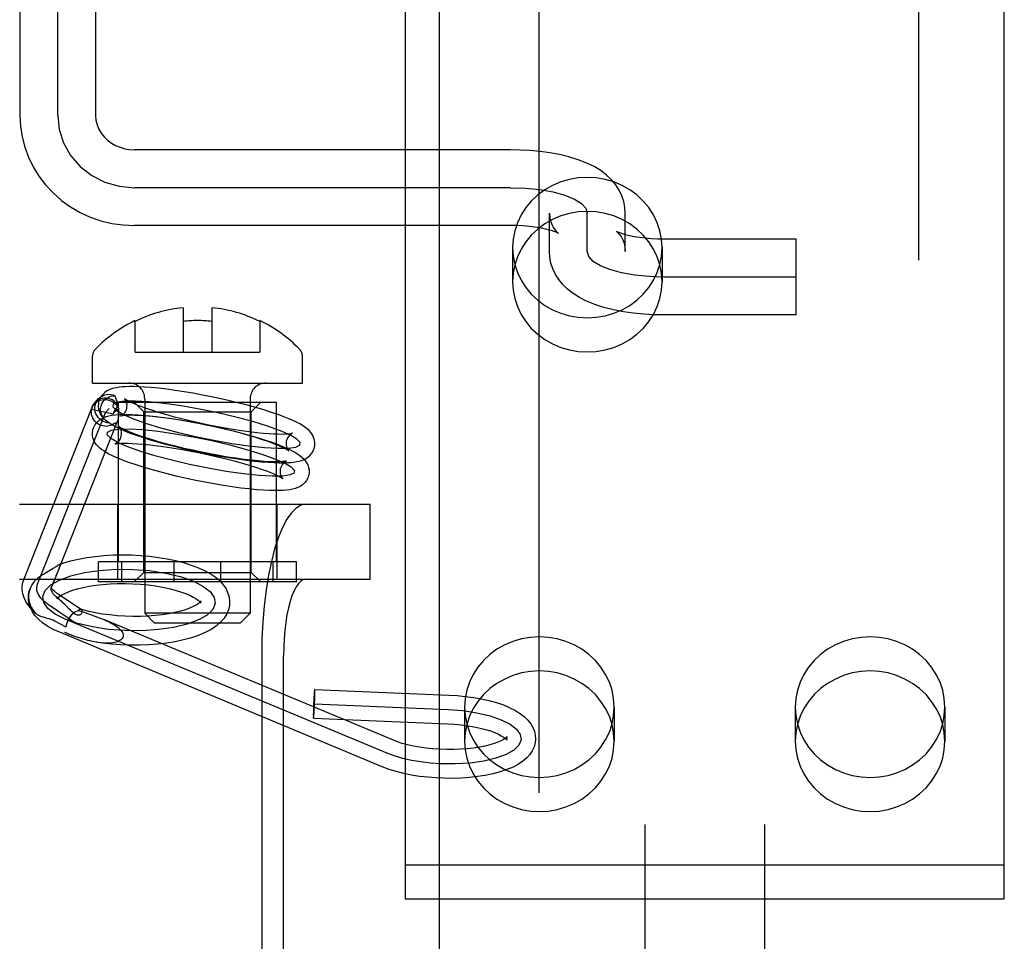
# Model space of a CAD drawing. Header units: inches. Extents: x 0 to 304, y 0 to 196.
# Tile 27 of 129: x 92.438 to 93.465, y 103.919 to 104.88. Entities that reach past the tile are written whole.
import ezdxf

# ---------------------------------------------------------------- set-up
doc = ezdxf.new("R2010")
doc.units = ezdxf.units.IN
doc.header["$LTSCALE"] = 16.696429
doc.header["$MEASUREMENT"] = 0
doc.linetypes.add('HIDDEN', pattern=[0.2, 0.1, -0.1])
for name, color, linetype in [('DEFAULT_2', 8, 'HIDDEN'), ('MAIN_DOOR_ASSEMBLY', 7, 'CONTINUOUS'), ('SUBPANELS', 7, 'CONTINUOUS')]:
    doc.layers.add(name, color=color, linetype=linetype)

msp = doc.modelspace()

# ---------------------------------------------------------------- linework, layer by layer
at = {"layer": 'DEFAULT_2', "color": 8, "linetype": 'HIDDEN'}
for p, q in [((93.0904, 107.3801), (93.0904, 102.1301)), ((93.2154, 107.3801), (93.2154, 102.1301)), ((92.4384, 105.5936), (92.4384, 104.7802)), ((92.4779, 104.7802), (92.4779, 105.5933)), ((92.5174, 105.5936), (92.5174, 104.7802)), ((92.8404, 104.9028), (92.8404, 103.9631)), ((93.4654, 103.9631), (93.4654, 104.9028)), ((92.9504, 104.7443), (92.5579, 104.7443)), ((92.9504, 104.7048), (92.5579, 104.7048)), ((92.9909, 104.6382), (92.9909, 104.6782)), ((93.0304, 104.6382), (93.0304, 104.6782)), ((93.0699, 104.6382), (93.0699, 104.6782)), ((92.9504, 104.6653), (92.5579, 104.6653)), ((93.2484, 104.6511), (93.1104, 104.6511)), ((93.2484, 104.5721), (93.2484, 104.6511)), ((92.9524, 104.6423), (92.9524, 104.6067)), ((93.1084, 104.6423), (93.1084, 104.6067)), ((93.2484, 104.6116), (93.1104, 104.6116)), ((92.6087, 104.5796), (92.6087, 104.5331)), ((92.6387, 104.5796), (92.6387, 104.5331)), ((93.2484, 104.5721), (93.1104, 104.5721)), ((92.5587, 104.5331), (92.5587, 104.5662)), ((92.6887, 104.5662), (92.6887, 104.5331)), ((92.5142, 104.5011), (92.5142, 104.5291)), ((92.5587, 104.5331), (92.6887, 104.5331)), ((92.7332, 104.5011), (92.7332, 104.5291)), ((92.5142, 104.5011), (92.7332, 104.5011)), ((92.4428, 104.297), (92.5139, 104.476)), ((92.5169, 104.4808), (92.5206, 104.4848)), ((92.5412, 104.3146), (92.5412, 104.4811)), ((92.5412, 104.4811), (92.7062, 104.4811)), ((92.5677, 104.4711), (92.5577, 104.4811)), ((92.5687, 104.4846), (92.5687, 104.2611)), ((92.6787, 104.4846), (92.6787, 104.2611)), ((92.6797, 104.4711), (92.6897, 104.4811)), ((92.7062, 104.3146), (92.7062, 104.4811)), ((92.4568, 104.2914), (92.5278, 104.4705)), ((92.5132, 104.4737), (92.5357, 104.4688)), ((92.5278, 104.4705), (92.5316, 104.4745)), ((92.5677, 104.3036), (92.5677, 104.4711)), ((92.5677, 104.4711), (92.6797, 104.4711)), ((92.6797, 104.3036), (92.6797, 104.4711)), ((92.4727, 104.291), (92.5404, 104.4614)), ((92.4381, 104.3746), (92.8038, 104.3746)), ((92.5407, 104.2966), (92.5407, 104.3746)), ((92.7067, 104.2966), (92.7067, 104.3746)), ((92.8038, 104.2966), (92.8038, 104.3746)), ((92.5205, 104.2936), (92.5205, 104.3146)), ((92.727, 104.3146), (92.5205, 104.3146)), ((92.5448, 104.2936), (92.5448, 104.3146)), ((92.5995, 104.2936), (92.5995, 104.3146)), ((92.648, 104.2936), (92.648, 104.3146)), ((92.7027, 104.2936), (92.7027, 104.3146)), ((92.727, 104.2936), (92.727, 104.3146)), ((92.4659, 104.3033), (92.464, 104.3021)), ((92.4687, 104.3049), (92.4659, 104.3033)), ((92.4705, 104.306), (92.4687, 104.3049)), ((92.4722, 104.3071), (92.4705, 104.306)), ((92.4787, 104.3061), (92.4793, 104.3077)), ((92.5677, 104.3036), (92.5577, 104.2936)), ((92.5677, 104.3036), (92.6797, 104.3036)), ((92.6797, 104.3036), (92.6897, 104.2936)), ((92.4381, 104.2966), (92.8038, 104.2966)), ((92.472, 104.2892), (92.4727, 104.291)), ((92.4729, 104.2916), (92.4749, 104.2966)), ((92.727, 104.2936), (92.5205, 104.2936)), ((92.4712, 104.2876), (92.4709, 104.2867)), ((92.4712, 104.2876), (92.472, 104.2892)), ((92.5023, 104.2649), (92.4768, 104.2821)), ((92.4976, 104.25), (92.4684, 104.2697)), ((92.4772, 104.2766), (92.4771, 104.276)), ((92.4773, 104.277), (92.4772, 104.2766)), ((92.4782, 104.2766), (92.4797, 104.2753)), ((92.6272, 104.273), (92.6274, 104.2737)), ((92.6272, 104.2726), (92.6272, 104.273)), ((92.6572, 104.2717), (92.657, 104.2691)), ((92.49, 104.2654), (92.4864, 104.2691)), ((92.5019, 104.2651), (92.5023, 104.2649)), ((92.5787, 104.2511), (92.5687, 104.2611)), ((92.6787, 104.2611), (92.5687, 104.2611)), ((92.6687, 104.2511), (92.6787, 104.2611)), ((92.4747, 104.2531), (92.4865, 104.2467)), ((92.8223, 104.1147), (92.4857, 104.2549)), ((92.8281, 104.1285), (92.526, 104.2544)), ((92.5787, 104.2511), (92.6687, 104.2511)), ((92.8165, 104.1008), (92.48, 104.2411)), ((92.6907, 104.2166), (92.6907, 103.7926)), ((92.7135, 103.7926), (92.7135, 104.2166)), ((92.746, 104.1816), (92.8858, 104.1757)), ((92.7454, 104.1666), (92.8851, 104.1607)), ((92.9024, 104.1631), (92.9024, 104.1275)), ((93.0584, 104.1631), (93.0584, 104.1275)), ((93.2474, 104.1631), (93.2474, 104.1275)), ((93.4034, 104.1631), (93.4034, 104.1275)), ((92.7447, 104.1516), (92.8845, 104.1457)), ((92.8404, 103.9986), (93.4654, 103.9986)), ((92.8404, 103.9631), (93.4654, 103.9631))]:
    msp.add_line(p, q, dxfattribs=at)
for points in [[(92.4384, 104.7802), (92.439, 104.7691), (92.4407, 104.758), (92.4435, 104.7471), (92.4474, 104.7366), (92.4523, 104.7264), (92.4583, 104.7167), (92.4653, 104.7077), (92.4731, 104.6993), (92.4818, 104.6916), (92.4912, 104.6849), (92.5013, 104.679), (92.5119, 104.6741), (92.523, 104.6703), (92.5345, 104.6675), (92.5461, 104.6659), (92.5579, 104.6653)], [(92.4779, 104.7802), (92.4795, 104.7656), (92.484, 104.7515), (92.4913, 104.7385), (92.5014, 104.7269), (92.5134, 104.7175), (92.5272, 104.7106), (92.5421, 104.7063), (92.5579, 104.7048)], [(92.5174, 104.7802), (92.5178, 104.7752), (92.519, 104.7704), (92.5209, 104.7658), (92.5234, 104.7615), (92.5264, 104.7577), (92.53, 104.7543), (92.534, 104.7513), (92.5383, 104.7488), (92.543, 104.7469), (92.5478, 104.7454), (92.5528, 104.7446), (92.5579, 104.7443)], [(93.0699, 104.6782), (93.0695, 104.6842), (93.0684, 104.6903), (93.0664, 104.6963), (93.0637, 104.7021), (93.0601, 104.7077), (93.0557, 104.7131), (93.0504, 104.718), (93.0444, 104.7226), (93.0376, 104.7268), (93.0298, 104.7305), (93.021, 104.734), (93.0113, 104.7369), (93.0014, 104.7393), (92.9912, 104.7412), (92.9811, 104.7426), (92.9709, 104.7435), (92.9607, 104.7441), (92.9504, 104.7443)], [(93.1084, 104.6423), (93.1078, 104.6512), (93.1062, 104.6599), (93.1034, 104.6683), (93.0995, 104.6764), (93.0946, 104.684), (93.0888, 104.6909), (93.0821, 104.6972), (93.0747, 104.7026), (93.0667, 104.7072), (93.0581, 104.7109), (93.0491, 104.7135), (93.0398, 104.7151), (93.0304, 104.7156), (93.021, 104.7151), (93.0118, 104.7135), (93.0028, 104.7109), (92.9942, 104.7072), (92.9861, 104.7026), (92.9787, 104.6972), (92.972, 104.6909), (92.9662, 104.684), (92.9614, 104.6764), (92.9575, 104.6683), (92.9547, 104.6599), (92.953, 104.6512), (92.9524, 104.6423)], [(92.9504, 104.7048), (92.966, 104.7043), (92.9809, 104.7028), (92.9947, 104.7004), (93.007, 104.697), (93.0169, 104.693), (93.0243, 104.6884), (93.0289, 104.6834), (93.0304, 104.6782)], [(93.1084, 104.6067), (93.1078, 104.6156), (93.1062, 104.6243), (93.1034, 104.6327), (93.0995, 104.6408), (93.0946, 104.6484), (93.0888, 104.6554), (93.0821, 104.6616), (93.0747, 104.6671), (93.0667, 104.6716), (93.0581, 104.6753), (93.0491, 104.6779), (93.0398, 104.6795), (93.0304, 104.68), (93.021, 104.6795), (93.0118, 104.6779), (93.0028, 104.6753), (92.9942, 104.6716), (92.9861, 104.6671), (92.9787, 104.6616), (92.972, 104.6554), (92.9662, 104.6484), (92.9614, 104.6408), (92.9575, 104.6327), (92.9547, 104.6243), (92.953, 104.6156), (92.9524, 104.6067)], [(92.9909, 104.6782), (92.9913, 104.6735), (92.9922, 104.6693), (92.9936, 104.6657), (92.9952, 104.6628), (92.9968, 104.6605), (92.9982, 104.6589), (92.9992, 104.6579), (92.9999, 104.6574), (93.0001, 104.6572), (93.0001, 104.6572)], [(93.0001, 104.6572), (92.9999, 104.6573), (92.9991, 104.6577), (92.9978, 104.6583), (92.9957, 104.6591), (92.9931, 104.66), (92.9896, 104.661), (92.9855, 104.6619), (92.9808, 104.6628), (92.9754, 104.6637), (92.9696, 104.6644), (92.9634, 104.6649), (92.957, 104.6652), (92.9504, 104.6653)], [(93.0614, 104.6589), (93.0608, 104.6592), (93.0608, 104.6592), (93.0611, 104.6589), (93.0619, 104.6583), (93.063, 104.6572), (93.0644, 104.6556), (93.0659, 104.6533), (93.0674, 104.6505), (93.0687, 104.647), (93.0696, 104.6429), (93.0699, 104.6382)], [(93.1104, 104.6511), (93.1036, 104.6512), (93.097, 104.6516), (93.0907, 104.6521), (93.0847, 104.6529), (93.0793, 104.6537), (93.0745, 104.6547), (93.0704, 104.6557), (93.067, 104.6567), (93.0645, 104.6576), (93.0626, 104.6583), (93.0614, 104.6589)], [(92.9524, 104.6423), (92.953, 104.6334), (92.9547, 104.6248), (92.9575, 104.6163), (92.9614, 104.6083), (92.9662, 104.6007), (92.972, 104.5937), (92.9787, 104.5875), (92.9861, 104.582), (92.9942, 104.5774), (93.0028, 104.5738), (93.0118, 104.5712), (93.021, 104.5696), (93.0304, 104.569), (93.0398, 104.5696), (93.0491, 104.5712), (93.0581, 104.5738), (93.0667, 104.5774), (93.0747, 104.582), (93.0821, 104.5875), (93.0888, 104.5937), (93.0946, 104.6007), (93.0995, 104.6083), (93.1034, 104.6163), (93.1062, 104.6248), (93.1078, 104.6334), (93.1084, 104.6423)], [(93.1104, 104.5721), (93.0998, 104.5723), (93.0892, 104.5729), (93.0787, 104.574), (93.0682, 104.5755), (93.0577, 104.5775), (93.0476, 104.58), (93.0382, 104.5831), (93.0297, 104.5865), (93.0222, 104.5903), (93.0156, 104.5944), (93.0098, 104.5989), (93.0048, 104.6038), (93.0006, 104.609), (92.9971, 104.6144), (92.9944, 104.6201), (92.9925, 104.626), (92.9913, 104.6321), (92.9909, 104.6382)], [(93.1104, 104.6116), (93.0949, 104.6121), (93.0799, 104.6136), (93.0662, 104.6161), (93.0539, 104.6194), (93.044, 104.6234), (93.0366, 104.628), (93.032, 104.633), (93.0304, 104.6382)], [(92.9524, 104.6067), (92.953, 104.5979), (92.9547, 104.5892), (92.9575, 104.5808), (92.9614, 104.5727), (92.9662, 104.5651), (92.972, 104.5581), (92.9787, 104.5519), (92.9861, 104.5464), (92.9942, 104.5419), (93.0028, 104.5382), (93.0118, 104.5356), (93.021, 104.534), (93.0304, 104.5335), (93.0398, 104.534), (93.0491, 104.5356), (93.0581, 104.5382), (93.0667, 104.5419), (93.0747, 104.5464), (93.0821, 104.5519), (93.0888, 104.5581), (93.0946, 104.5651), (93.0995, 104.5727), (93.1034, 104.5808), (93.1062, 104.5892), (93.1078, 104.5979), (93.1084, 104.6067)], [(92.648, 104.4847), (92.6384, 104.4867), (92.6288, 104.4886), (92.6192, 104.4904), (92.6098, 104.492), (92.6005, 104.4934), (92.5916, 104.4946), (92.5831, 104.4956), (92.5753, 104.4964), (92.5685, 104.4969), (92.5625, 104.4972), (92.5573, 104.4974), (92.5527, 104.4974), (92.5487, 104.4972), (92.5451, 104.497), (92.542, 104.4967), (92.5391, 104.4962), (92.5364, 104.4956), (92.534, 104.4949), (92.5316, 104.494), (92.5293, 104.4928), (92.5271, 104.4913), (92.5252, 104.4895), (92.5234, 104.4875), (92.522, 104.4851), (92.5209, 104.4825), (92.5205, 104.4809)], [(92.5413, 104.4767), (92.5401, 104.4788), (92.5387, 104.4806), (92.5369, 104.4821), (92.535, 104.4834), (92.5329, 104.4844), (92.5307, 104.4851), (92.5284, 104.4854), (92.526, 104.4853), (92.5238, 104.4849), (92.5216, 104.4841), (92.5196, 104.483), (92.5177, 104.4816), (92.5169, 104.4808)], [(92.5206, 104.4848), (92.5212, 104.4853), (92.523, 104.4867), (92.5249, 104.4879), (92.5269, 104.4887), (92.5291, 104.4892), (92.5313, 104.4894), (92.5336, 104.4892), (92.5357, 104.4887), (92.5378, 104.4879)], [(92.5229, 104.4764), (92.5235, 104.4783), (92.5242, 104.48), (92.5253, 104.4817), (92.5265, 104.4832), (92.528, 104.4846), (92.5297, 104.4857), (92.5315, 104.4867), (92.5335, 104.4873), (92.5356, 104.4878), (92.5378, 104.4879)], [(92.5385, 104.4857), (92.5383, 104.4865), (92.538, 104.4872), (92.5378, 104.4879)], [(92.5413, 104.4767), (92.541, 104.4779), (92.5407, 104.479), (92.5404, 104.4801), (92.5401, 104.4812), (92.5398, 104.4822), (92.5394, 104.4832), (92.5385, 104.4857)], [(92.5169, 104.4808), (92.5162, 104.4799), (92.5149, 104.478), (92.5139, 104.476), (92.5132, 104.4737)], [(92.5132, 104.4737), (92.5137, 104.4756), (92.5139, 104.4761)], [(92.5139, 104.4761), (92.5145, 104.4773), (92.5155, 104.4789), (92.5168, 104.4803), (92.5183, 104.4815), (92.52, 104.4825), (92.5219, 104.4832), (92.5239, 104.4837), (92.526, 104.4839), (92.5281, 104.4838), (92.5302, 104.4835), (92.5323, 104.4829), (92.5342, 104.482), (92.5361, 104.4809), (92.5377, 104.4796), (92.5392, 104.4781), (92.5404, 104.4764), (92.5414, 104.4746)], [(92.532, 104.4596), (92.5297, 104.4597), (92.5276, 104.4602), (92.5255, 104.461), (92.5235, 104.4621), (92.5217, 104.4635), (92.5202, 104.4651), (92.5189, 104.4669), (92.5178, 104.4689), (92.5171, 104.4711), (92.5167, 104.4733), (92.5167, 104.4755), (92.517, 104.4777), (92.5176, 104.4798), (92.5185, 104.4819), (92.5197, 104.4837), (92.5206, 104.4848)], [(92.5205, 104.4809), (92.5203, 104.4797), (92.5202, 104.4767), (92.5206, 104.4738), (92.5214, 104.4709), (92.5227, 104.4683), (92.5244, 104.4659), (92.5262, 104.4638), (92.5282, 104.462)], [(92.5282, 104.462), (92.5267, 104.4634), (92.5254, 104.465), (92.5244, 104.4667), (92.5235, 104.4686), (92.523, 104.4705), (92.5227, 104.4724), (92.5227, 104.4744), (92.5229, 104.4764)], [(92.6448, 104.47), (92.6257, 104.4739), (92.6068, 104.4772), (92.589, 104.4798), (92.5726, 104.4815), (92.5588, 104.4823), (92.5478, 104.4822), (92.5401, 104.4811), (92.5359, 104.4791), (92.5355, 104.4762), (92.5388, 104.4727), (92.5457, 104.4686), (92.5561, 104.464), (92.5694, 104.4593), (92.585, 104.4545), (92.6025, 104.4498), (92.6215, 104.4453)], [(92.5413, 104.4767), (92.5405, 104.4761), (92.5397, 104.4755), (92.539, 104.4748), (92.5383, 104.474), (92.5377, 104.4733), (92.5372, 104.4724), (92.5367, 104.4716), (92.5363, 104.4707), (92.536, 104.4697), (92.5357, 104.4688)], [(92.5476, 104.4848), (92.5475, 104.4849), (92.5475, 104.485), (92.5478, 104.4847), (92.5486, 104.4842), (92.5498, 104.4834), (92.5516, 104.4825), (92.5539, 104.4813), (92.5568, 104.48), (92.5604, 104.4785), (92.5647, 104.4768), (92.5698, 104.475), (92.5757, 104.473), (92.5827, 104.4708), (92.5903, 104.4686), (92.5984, 104.4663), (92.6069, 104.4641), (92.6157, 104.462), (92.6248, 104.4599)], [(92.5499, 104.4748), (92.5501, 104.4757), (92.5502, 104.4782), (92.5498, 104.4804), (92.5492, 104.4823), (92.5485, 104.4836), (92.5479, 104.4845), (92.5476, 104.4848)], [(92.7458, 104.4344), (92.746, 104.4356), (92.7461, 104.4386), (92.7458, 104.4415), (92.7449, 104.4444), (92.7436, 104.4471), (92.742, 104.4494), (92.7401, 104.4515), (92.738, 104.4534), (92.7358, 104.4551), (92.7332, 104.4568), (92.7304, 104.4585), (92.7271, 104.4602), (92.7233, 104.462), (92.7189, 104.4639), (92.7137, 104.466), (92.7078, 104.4682), (92.7009, 104.4705), (92.6931, 104.473), (92.6847, 104.4755), (92.6759, 104.4779), (92.6668, 104.4802), (92.6575, 104.4825), (92.648, 104.4847)], [(92.5251, 104.4563), (92.5233, 104.4568), (92.5215, 104.4576), (92.5197, 104.4586), (92.5182, 104.4598), (92.5168, 104.4612), (92.5156, 104.4627), (92.5146, 104.4644), (92.5138, 104.4662), (92.5133, 104.468), (92.513, 104.4699), (92.513, 104.4718), (92.5132, 104.4737)], [(92.5145, 104.4518), (92.5147, 104.4525), (92.5156, 104.4552), (92.517, 104.4578), (92.5189, 104.4602), (92.5211, 104.4622), (92.5235, 104.4638), (92.526, 104.4651), (92.5286, 104.4661), (92.5314, 104.4668), (92.5343, 104.4674), (92.5376, 104.4678), (92.5412, 104.4681), (92.5453, 104.4683), (92.55, 104.4683), (92.5554, 104.4682), (92.5616, 104.4679), (92.5686, 104.4673), (92.5767, 104.4666), (92.5854, 104.4656), (92.5944, 104.4643), (92.6036, 104.4629), (92.6131, 104.4613), (92.6227, 104.4596), (92.6324, 104.4577), (92.642, 104.4556)], [(92.5357, 104.4688), (92.5367, 104.4704), (92.5379, 104.4719), (92.5395, 104.4733), (92.5414, 104.4746)], [(92.5412, 104.4664), (92.5412, 104.4656), (92.5411, 104.4649), (92.541, 104.4642), (92.5409, 104.4635)], [(92.5414, 104.472), (92.5413, 104.4693), (92.5413, 104.4686), (92.5413, 104.4679), (92.5413, 104.4671), (92.5412, 104.4664)], [(92.5414, 104.4746), (92.5414, 104.474), (92.5414, 104.4733), (92.5414, 104.4727), (92.5414, 104.472)], [(92.5442, 104.4666), (92.5438, 104.4665), (92.5436, 104.4665), (92.5438, 104.4666), (92.5444, 104.4669), (92.5453, 104.4674), (92.5463, 104.4683), (92.5475, 104.4696), (92.5486, 104.4712), (92.5495, 104.4733), (92.5499, 104.4748)], [(92.6416, 104.4554), (92.6324, 104.4573), (92.6233, 104.4591), (92.6142, 104.4608), (92.6053, 104.4623), (92.5966, 104.4636), (92.5883, 104.4648), (92.5807, 104.4657), (92.5739, 104.4664), (92.568, 104.4668), (92.5628, 104.4672), (92.5585, 104.4673), (92.5547, 104.4674), (92.5516, 104.4673), (92.5491, 104.4672), (92.547, 104.4671), (92.5455, 104.4669), (92.5444, 104.4667), (92.5442, 104.4666)], [(92.6215, 104.4453), (92.6407, 104.4414), (92.6595, 104.4381), (92.6773, 104.4355), (92.6937, 104.4338), (92.7075, 104.433), (92.7185, 104.4331), (92.7262, 104.4342), (92.7304, 104.4362), (92.7309, 104.4391), (92.7275, 104.4426), (92.7206, 104.4467), (92.7102, 104.4513), (92.6969, 104.456), (92.6813, 104.4608), (92.6638, 104.4655), (92.6448, 104.47)], [(92.5371, 104.4588), (92.5359, 104.4579), (92.5345, 104.4572), (92.533, 104.4567), (92.5315, 104.4563), (92.5299, 104.456), (92.5283, 104.4559), (92.5267, 104.456), (92.5251, 104.4563)], [(92.532, 104.4596), (92.53, 104.4607), (92.5282, 104.462)], [(92.532, 104.4596), (92.5322, 104.4592), (92.5325, 104.4589), (92.5328, 104.4587), (92.533, 104.4585)], [(92.533, 104.4585), (92.5332, 104.4584), (92.5336, 104.4582), (92.534, 104.4581), (92.5345, 104.4581), (92.535, 104.4581), (92.5355, 104.4581), (92.5361, 104.4583), (92.5366, 104.4585), (92.5371, 104.4588)], [(92.533, 104.4585), (92.536, 104.4568), (92.5393, 104.4551), (92.5431, 104.4533), (92.5475, 104.4514), (92.5526, 104.4493), (92.5586, 104.4471), (92.5654, 104.4448), (92.5732, 104.4423), (92.5816, 104.4398), (92.5904, 104.4374), (92.5995, 104.4351), (92.6088, 104.4328), (92.6183, 104.4306)], [(92.5404, 104.4614), (92.5402, 104.4611), (92.5399, 104.4604), (92.5395, 104.4599), (92.5391, 104.4595), (92.5387, 104.4592), (92.5382, 104.459), (92.5377, 104.4589), (92.5371, 104.4588)], [(92.5409, 104.4635), (92.5407, 104.4626), (92.5405, 104.4618), (92.5404, 104.4614)], [(92.5414, 104.4559), (92.5416, 104.4558), (92.5419, 104.4554), (92.5425, 104.4546), (92.5431, 104.4534), (92.5437, 104.4519), (92.5441, 104.4499), (92.5442, 104.4477), (92.5439, 104.4458)], [(92.6188, 104.4309), (92.6097, 104.4329), (92.6008, 104.4351), (92.5922, 104.4373), (92.5841, 104.4395), (92.5767, 104.4417), (92.57, 104.4438), (92.5643, 104.4457), (92.5594, 104.4475), (92.5552, 104.4491), (92.5517, 104.4505), (92.5488, 104.4518), (92.5465, 104.453), (92.5446, 104.4539), (92.5432, 104.4547), (92.5422, 104.4553), (92.5417, 104.4558), (92.5414, 104.4559)], [(92.6248, 104.4599), (92.6339, 104.458), (92.643, 104.4562), (92.6521, 104.4545), (92.661, 104.453), (92.6697, 104.4517), (92.678, 104.4505), (92.6856, 104.4496), (92.6924, 104.4489), (92.6984, 104.4485), (92.7035, 104.4481), (92.7079, 104.448), (92.7116, 104.4479), (92.7147, 104.448), (92.7172, 104.4481), (92.7193, 104.4482), (92.7208, 104.4484), (92.7219, 104.4486), (92.7221, 104.4487)], [(92.7187, 104.4305), (92.7188, 104.4304), (92.7189, 104.4303), (92.7185, 104.4306), (92.7178, 104.4311), (92.7165, 104.4319), (92.7147, 104.4328), (92.7124, 104.434), (92.7095, 104.4353), (92.706, 104.4368), (92.7017, 104.4385), (92.6965, 104.4403), (92.6906, 104.4423), (92.6837, 104.4445), (92.676, 104.4467), (92.6679, 104.449), (92.6594, 104.4512), (92.6506, 104.4533), (92.6416, 104.4554)], [(92.642, 104.4556), (92.6515, 104.4534), (92.6609, 104.4512), (92.6701, 104.4488), (92.6788, 104.4464), (92.6871, 104.4439), (92.6947, 104.4415), (92.7012, 104.4393), (92.7069, 104.4372), (92.7118, 104.4353), (92.7161, 104.4335), (92.7198, 104.4318), (92.7231, 104.4301), (92.7259, 104.4286), (92.7284, 104.427), (92.7306, 104.4254), (92.7326, 104.4238), (92.7345, 104.4221), (92.7361, 104.4201), (92.7376, 104.418), (92.7387, 104.4156), (92.7396, 104.4131), (92.7401, 104.4104), (92.7401, 104.4075), (92.7398, 104.4053)], [(92.6123, 104.4016), (92.6028, 104.4037), (92.5934, 104.406), (92.5843, 104.4084), (92.5755, 104.4108), (92.5672, 104.4133), (92.5596, 104.4156), (92.5531, 104.4179), (92.5474, 104.4199), (92.5425, 104.4219), (92.5382, 104.4237), (92.5345, 104.4254), (92.5312, 104.427), (92.5284, 104.4286), (92.5259, 104.4302), (92.5237, 104.4317), (92.5217, 104.4333), (92.5199, 104.4351), (92.5182, 104.437), (92.5168, 104.4392), (92.5156, 104.4415), (92.5147, 104.4441), (92.5143, 104.4468), (92.5142, 104.4496), (92.5145, 104.4518)], [(92.6155, 104.4162), (92.5969, 104.4206), (92.5793, 104.4253), (92.5636, 104.4301), (92.5501, 104.435), (92.5398, 104.4395), (92.5329, 104.4436), (92.5295, 104.4471), (92.5299, 104.45), (92.534, 104.452), (92.5416, 104.4531), (92.5526, 104.4533), (92.5666, 104.4525), (92.5827, 104.4508), (92.6005, 104.4482), (92.6193, 104.4449), (92.6388, 104.441)], [(92.5439, 104.4458), (92.5438, 104.4453), (92.543, 104.4429), (92.5418, 104.4409), (92.5405, 104.4394), (92.5393, 104.4384), (92.5384, 104.4378), (92.5379, 104.4375)], [(92.7221, 104.4487), (92.7225, 104.4488), (92.7227, 104.4488), (92.7225, 104.4487), (92.7219, 104.4484), (92.721, 104.4479), (92.72, 104.447), (92.7189, 104.4457), (92.7177, 104.4441), (92.7168, 104.442), (92.7164, 104.4405)], [(92.5379, 104.4375), (92.5378, 104.4375), (92.5376, 104.4374), (92.538, 104.4375), (92.5388, 104.4377), (92.5402, 104.4379), (92.5421, 104.4381), (92.5446, 104.4382), (92.5476, 104.4383), (92.5514, 104.4383), (92.5559, 104.4381), (92.5611, 104.4378), (92.5673, 104.4374), (92.5743, 104.4367), (92.5822, 104.4357), (92.5904, 104.4346), (92.5991, 104.4333), (92.6081, 104.4318), (92.6172, 104.4301), (92.6264, 104.4283), (92.6356, 104.4263)], [(92.6388, 104.441), (92.6575, 104.4366), (92.675, 104.4319), (92.6907, 104.427), (92.7042, 104.4222), (92.7145, 104.4177), (92.7214, 104.4136), (92.7248, 104.41), (92.7244, 104.4072), (92.7203, 104.4052), (92.7127, 104.4041), (92.7018, 104.4039), (92.6877, 104.4047), (92.6716, 104.4064), (92.6538, 104.4089), (92.635, 104.4122), (92.6155, 104.4162)], [(92.6183, 104.4306), (92.6279, 104.4286), (92.6375, 104.4267), (92.6471, 104.4249), (92.6565, 104.4233), (92.6658, 104.4219), (92.6747, 104.4207), (92.6832, 104.4197), (92.691, 104.4189), (92.6978, 104.4184), (92.7038, 104.4181), (92.709, 104.4179), (92.7136, 104.4179), (92.7176, 104.4181), (92.7212, 104.4183), (92.7244, 104.4186), (92.7272, 104.4191), (92.7299, 104.4197), (92.7324, 104.4204), (92.7347, 104.4213), (92.737, 104.4225), (92.7392, 104.424), (92.7412, 104.4258), (92.7429, 104.4278), (92.7443, 104.4302), (92.7454, 104.4328), (92.7458, 104.4344)], [(92.7164, 104.4405), (92.7163, 104.4396), (92.7162, 104.4371), (92.7165, 104.4349), (92.7171, 104.433), (92.7178, 104.4317), (92.7184, 104.4308), (92.7187, 104.4305)], [(92.7164, 104.4196), (92.7165, 104.4197), (92.7167, 104.4197), (92.7164, 104.4196), (92.7155, 104.4195), (92.7141, 104.4193), (92.7122, 104.4191), (92.7098, 104.4189), (92.7067, 104.4189), (92.7029, 104.4189), (92.6985, 104.419), (92.6932, 104.4193), (92.6871, 104.4198), (92.68, 104.4205), (92.6722, 104.4214), (92.6639, 104.4226), (92.6552, 104.4239), (92.6462, 104.4254), (92.6371, 104.4271), (92.6279, 104.4289), (92.6188, 104.4309)], [(92.6356, 104.4263), (92.6446, 104.4242), (92.6535, 104.4221), (92.6621, 104.4199), (92.6702, 104.4176), (92.6776, 104.4154), (92.6843, 104.4134), (92.69, 104.4114), (92.6949, 104.4097), (92.6991, 104.4081), (92.7026, 104.4066), (92.7055, 104.4053), (92.7079, 104.4042), (92.7097, 104.4032), (92.7111, 104.4024), (92.7121, 104.4018), (92.7127, 104.4014), (92.7129, 104.4012)], [(92.7104, 104.4114), (92.7105, 104.4119), (92.7113, 104.4142), (92.7125, 104.4162), (92.7138, 104.4178), (92.715, 104.4188), (92.716, 104.4194), (92.7164, 104.4196)], [(92.7398, 104.4053), (92.7396, 104.4047), (92.7387, 104.4019), (92.7373, 104.3993), (92.7354, 104.397), (92.7332, 104.395), (92.7308, 104.3933), (92.7283, 104.3921), (92.7257, 104.3911), (92.7229, 104.3904), (92.72, 104.3898), (92.7167, 104.3894), (92.7131, 104.3891), (92.709, 104.3889), (92.7043, 104.3889), (92.6989, 104.389), (92.6927, 104.3893), (92.6857, 104.3898), (92.6776, 104.3906), (92.6689, 104.3916), (92.66, 104.3928), (92.6507, 104.3942), (92.6412, 104.3958), (92.6316, 104.3976), (92.6219, 104.3995), (92.6123, 104.4016)], [(92.7129, 104.4012), (92.7128, 104.4014), (92.7124, 104.4018), (92.7118, 104.4026), (92.7112, 104.4038), (92.7106, 104.4053), (92.7102, 104.4072), (92.7102, 104.4094), (92.7104, 104.4114)], [(92.7369, 104.3746), (92.7317, 104.3736), (92.7266, 104.3707), (92.7217, 104.3658), (92.7169, 104.359), (92.7123, 104.3504), (92.7081, 104.3402), (92.7042, 104.3283), (92.7008, 104.3151), (92.6978, 104.3007), (92.6953, 104.2852), (92.6933, 104.2688), (92.6919, 104.2518), (92.691, 104.2344), (92.6907, 104.2166)], [(92.4799, 104.3119), (92.4834, 104.3132), (92.4913, 104.3155), (92.4997, 104.3175), (92.5083, 104.3191), (92.5173, 104.3203), (92.5265, 104.3212), (92.5358, 104.3218), (92.5453, 104.3219), (92.5549, 104.3218), (92.5644, 104.3213), (92.5738, 104.3205), (92.583, 104.3193), (92.5921, 104.3178), (92.6008, 104.316), (92.6092, 104.3138), (92.6173, 104.3113), (92.6249, 104.3084), (92.6318, 104.3051), (92.6379, 104.3017), (92.6431, 104.2981), (92.6473, 104.2943), (92.6508, 104.2904), (92.6535, 104.2863), (92.6554, 104.2821), (92.6567, 104.2778), (92.6572, 104.2734), (92.6572, 104.2717)], [(92.4799, 104.3119), (92.4797, 104.3118), (92.4793, 104.3116), (92.4788, 104.3113), (92.4782, 104.311), (92.4776, 104.3106)], [(92.4793, 104.3077), (92.4795, 104.3083), (92.4798, 104.309), (92.48, 104.3095), (92.4802, 104.31), (92.4803, 104.3105), (92.4804, 104.3109), (92.4805, 104.3112), (92.4805, 104.3115), (92.4805, 104.3117), (92.4805, 104.3119), (92.4804, 104.312), (92.4802, 104.312), (92.48, 104.312), (92.4799, 104.3119)], [(92.464, 104.3021), (92.463, 104.3015), (92.4621, 104.3009), (92.4611, 104.3003), (92.4601, 104.2996), (92.4591, 104.299), (92.4581, 104.2982), (92.4572, 104.2975), (92.4562, 104.2967), (92.4553, 104.2959), (92.4543, 104.295), (92.4534, 104.294), (92.4525, 104.2929), (92.4517, 104.2917), (92.4509, 104.2905), (92.4501, 104.289), (92.4494, 104.2876)], [(92.4624, 104.2786), (92.4649, 104.2847), (92.4707, 104.2905), (92.4797, 104.2956), (92.4916, 104.3001), (92.5057, 104.3034), (92.5216, 104.3057), (92.5386, 104.3068), (92.5564, 104.3067), (92.5738, 104.3054), (92.5904, 104.3029), (92.6055, 104.2993), (92.6187, 104.2947), (92.6292, 104.2894), (92.6368, 104.2836), (92.6412, 104.2774), (92.6421, 104.271)], [(92.4776, 104.3106), (92.4755, 104.3092), (92.4747, 104.3087), (92.4739, 104.3081), (92.473, 104.3076), (92.4722, 104.3071)], [(92.4763, 104.3002), (92.4768, 104.3013), (92.4776, 104.3034)], [(92.4562, 104.2601), (92.4551, 104.261), (92.4509, 104.2649), (92.4474, 104.269), (92.4448, 104.2731), (92.4428, 104.2772), (92.4416, 104.2813), (92.441, 104.2853), (92.441, 104.2893), (92.4416, 104.2932), (92.4428, 104.297)], [(92.4684, 104.2697), (92.4639, 104.2731), (92.4604, 104.2768), (92.4578, 104.2805), (92.4563, 104.2843), (92.456, 104.2879), (92.4568, 104.2914)], [(92.4771, 104.276), (92.4771, 104.276), (92.4775, 104.2765), (92.4785, 104.2774), (92.48, 104.2787), (92.4823, 104.2801), (92.4852, 104.2817), (92.489, 104.2833), (92.4934, 104.2849), (92.4986, 104.2864), (92.5043, 104.2878), (92.5107, 104.2891), (92.5176, 104.2902), (92.5249, 104.291), (92.5325, 104.2916), (92.5403, 104.2919), (92.5483, 104.2919), (92.5563, 104.2917), (92.5643, 104.2912), (92.5722, 104.2905), (92.5798, 104.2895), (92.5871, 104.2882), (92.5939, 104.2868), (92.6003, 104.2852), (92.6061, 104.2834), (92.6112, 104.2816), (92.6156, 104.2797), (92.6193, 104.2778), (92.6223, 104.2761), (92.6245, 104.2745), (92.626, 104.2732), (92.6269, 104.2722), (92.627, 104.272)], [(92.7369, 104.2966), (92.7343, 104.2961), (92.7317, 104.2946), (92.7292, 104.2921), (92.7268, 104.2887), (92.7245, 104.2844), (92.7223, 104.2792), (92.7204, 104.2732), (92.7186, 104.2665), (92.7171, 104.2592), (92.7158, 104.2513), (92.7148, 104.2431), (92.7141, 104.2344), (92.7137, 104.2256), (92.7135, 104.2166)], [(92.4473, 104.2779), (92.4474, 104.2795), (92.4482, 104.2839), (92.4494, 104.2876)], [(92.4478, 104.2816), (92.4476, 104.2799), (92.4475, 104.2783), (92.4476, 104.2766), (92.4478, 104.275), (92.4481, 104.2734), (92.4485, 104.2718)], [(92.4494, 104.2876), (92.4487, 104.2857), (92.4482, 104.2838), (92.4478, 104.2816)], [(92.471, 104.2876), (92.4709, 104.2879), (92.4709, 104.2878), (92.4709, 104.2874), (92.4709, 104.2867)], [(92.4709, 104.2867), (92.4709, 104.2865), (92.4709, 104.2853), (92.4713, 104.2841), (92.472, 104.2829), (92.4729, 104.2816), (92.474, 104.2804), (92.4753, 104.2791), (92.4767, 104.2779), (92.4782, 104.2766)], [(92.4768, 104.2821), (92.4749, 104.2835), (92.4733, 104.2849), (92.4722, 104.286), (92.4715, 104.2869), (92.471, 104.2876)], [(92.48, 104.2411), (92.474, 104.2438), (92.4676, 104.2473), (92.4621, 104.251), (92.4577, 104.2548), (92.454, 104.2588), (92.4512, 104.263), (92.4491, 104.2673), (92.4478, 104.2717), (92.4473, 104.2761), (92.4473, 104.2779)], [(92.4485, 104.2718), (92.449, 104.2702), (92.4496, 104.2688), (92.4503, 104.2673), (92.4511, 104.2659), (92.452, 104.2646), (92.4531, 104.2632), (92.4542, 104.2619), (92.4555, 104.2606), (92.4562, 104.2601)], [(92.6421, 104.271), (92.6396, 104.2649), (92.6337, 104.2591), (92.6248, 104.254), (92.6128, 104.2496), (92.5987, 104.2462), (92.5829, 104.2439), (92.5659, 104.2428), (92.548, 104.2429), (92.5307, 104.2442), (92.5141, 104.2467), (92.499, 104.2503), (92.4857, 104.2549), (92.4752, 104.2602), (92.4677, 104.266), (92.4633, 104.2722), (92.4624, 104.2786)], [(92.4774, 104.2776), (92.4772, 104.278), (92.4771, 104.278), (92.4772, 104.2776), (92.4773, 104.277)], [(92.4793, 104.2757), (92.4785, 104.2764), (92.4776, 104.2774), (92.4774, 104.2776)], [(92.4864, 104.2691), (92.4851, 104.2704), (92.4837, 104.2716), (92.4824, 104.2729), (92.4811, 104.2741), (92.4797, 104.2753)], [(92.6274, 104.2737), (92.6274, 104.2736), (92.627, 104.2731), (92.626, 104.2722), (92.6244, 104.2709), (92.6222, 104.2695), (92.6192, 104.268), (92.6155, 104.2663), (92.6111, 104.2647), (92.6059, 104.2632), (92.6001, 104.2618), (92.5938, 104.2605), (92.5869, 104.2595), (92.5796, 104.2586), (92.572, 104.2581), (92.5642, 104.2577), (92.5562, 104.2577), (92.5481, 104.2579), (92.5401, 104.2584), (92.5323, 104.2592), (92.5247, 104.2602), (92.5174, 104.2614), (92.5105, 104.2628), (92.5042, 104.2644), (92.5019, 104.2651)], [(92.627, 104.272), (92.6273, 104.2716), (92.6273, 104.2716), (92.6272, 104.2721), (92.6272, 104.2726)], [(92.4562, 104.2601), (92.457, 104.2595), (92.4587, 104.2585)], [(92.4997, 104.2638), (92.4982, 104.2633), (92.4966, 104.2626), (92.4951, 104.2617), (92.4937, 104.2605), (92.4923, 104.2592), (92.491, 104.2577), (92.4899, 104.256), (92.4888, 104.2542), (92.488, 104.2524), (92.4873, 104.2505), (92.4868, 104.2485), (92.4865, 104.2467)], [(92.5023, 104.2649), (92.5024, 104.2648), (92.5028, 104.2643), (92.5031, 104.2636), (92.5032, 104.2627), (92.5031, 104.2619), (92.5028, 104.2611), (92.5024, 104.2603), (92.5019, 104.2597), (92.5012, 104.2592), (92.5005, 104.259), (92.4996, 104.2589), (92.4986, 104.259), (92.4976, 104.2593), (92.4966, 104.2598), (92.4955, 104.2605), (92.4944, 104.2613), (92.4934, 104.2622), (92.4923, 104.2632), (92.4912, 104.2642), (92.49, 104.2654)], [(92.4997, 104.2638), (92.5001, 104.2645), (92.5006, 104.2649), (92.5012, 104.2652), (92.5019, 104.2651)], [(92.4997, 104.2638), (92.5019, 104.263), (92.5132, 104.2592)], [(92.657, 104.2691), (92.656, 104.2647), (92.6543, 104.2603), (92.6517, 104.256), (92.6482, 104.2519), (92.6439, 104.2481), (92.6388, 104.2445), (92.6325, 104.2411), (92.6254, 104.238), (92.6176, 104.2354), (92.6093, 104.2331), (92.6006, 104.2313), (92.5916, 104.2298), (92.5824, 104.2288), (92.5729, 104.2281), (92.5632, 104.2277), (92.5535, 104.2277), (92.5438, 104.2281), (92.5341, 104.2288), (92.5246, 104.2299), (92.5197, 104.2306)], [(92.4587, 104.2585), (92.4607, 104.2577), (92.4627, 104.2571), (92.4647, 104.2565), (92.4667, 104.256), (92.4688, 104.2554), (92.4708, 104.2548), (92.4728, 104.254), (92.4747, 104.2531)], [(92.5132, 104.2592), (92.5155, 104.2584), (92.5178, 104.2576), (92.52, 104.2567), (92.5222, 104.2559), (92.5244, 104.255), (92.526, 104.2544)], [(92.5266, 104.2541), (92.5287, 104.2532), (92.5307, 104.2523), (92.5326, 104.2514), (92.5345, 104.2504), (92.5363, 104.2494), (92.5379, 104.2483), (92.5395, 104.2473), (92.5409, 104.2462), (92.5421, 104.2451), (92.5432, 104.244), (92.5442, 104.2429), (92.5449, 104.2419), (92.5455, 104.2408), (92.546, 104.2397), (92.5462, 104.2386), (92.5463, 104.2376)], [(92.5197, 104.2306), (92.5187, 104.2307), (92.5164, 104.2311), (92.5141, 104.2316), (92.5118, 104.2321), (92.5095, 104.2327), (92.5072, 104.2333), (92.5049, 104.2339), (92.5026, 104.2346), (92.5003, 104.2353), (92.4981, 104.2361), (92.4959, 104.2369), (92.4937, 104.2376), (92.4916, 104.2384), (92.4894, 104.2392), (92.4874, 104.2401), (92.4853, 104.2409)], [(92.5463, 104.2376), (92.5462, 104.2366), (92.5458, 104.2357), (92.5453, 104.2348), (92.5447, 104.2339), (92.5438, 104.2332), (92.5428, 104.2324), (92.5416, 104.2318), (92.5403, 104.2313), (92.5388, 104.2308), (92.5372, 104.2304), (92.5355, 104.2301), (92.5336, 104.2299), (92.5317, 104.2298), (92.5297, 104.2297), (92.5276, 104.2298), (92.5254, 104.2299), (92.5232, 104.2301), (92.521, 104.2304)], [(93.0584, 104.1631), (93.0578, 104.172), (93.0562, 104.1806), (93.0534, 104.1891), (93.0495, 104.1971), (93.0446, 104.2047), (93.0388, 104.2117), (93.0321, 104.2179), (93.0247, 104.2234), (93.0167, 104.228), (93.0081, 104.2316), (92.9991, 104.2342), (92.9898, 104.2358), (92.9804, 104.2364), (92.971, 104.2358), (92.9618, 104.2342), (92.9528, 104.2316), (92.9442, 104.228), (92.9361, 104.2234), (92.9287, 104.2179), (92.922, 104.2117), (92.9162, 104.2047), (92.9114, 104.1971), (92.9075, 104.1891), (92.9047, 104.1806), (92.903, 104.172), (92.9024, 104.1631)], [(93.4034, 104.1631), (93.4028, 104.172), (93.4012, 104.1806), (93.3984, 104.1891), (93.3945, 104.1971), (93.3896, 104.2047), (93.3838, 104.2117), (93.3771, 104.2179), (93.3697, 104.2234), (93.3617, 104.228), (93.3531, 104.2316), (93.3441, 104.2342), (93.3348, 104.2358), (93.3254, 104.2364), (93.316, 104.2358), (93.3068, 104.2342), (93.2978, 104.2316), (93.2892, 104.228), (93.2811, 104.2234), (93.2737, 104.2179), (93.267, 104.2117), (93.2612, 104.2047), (93.2564, 104.1971), (93.2525, 104.1891), (93.2497, 104.1806), (93.248, 104.172), (93.2474, 104.1631)], [(93.0584, 104.1275), (93.0578, 104.1364), (93.0562, 104.145), (93.0534, 104.1535), (93.0495, 104.1616), (93.0446, 104.1691), (93.0388, 104.1761), (93.0321, 104.1824), (93.0247, 104.1878), (93.0167, 104.1924), (93.0081, 104.196), (92.9991, 104.1987), (92.9898, 104.2003), (92.9804, 104.2008), (92.971, 104.2003), (92.9618, 104.1987), (92.9528, 104.196), (92.9442, 104.1924), (92.9361, 104.1878), (92.9287, 104.1824), (92.922, 104.1761), (92.9162, 104.1691), (92.9114, 104.1616), (92.9075, 104.1535), (92.9047, 104.145), (92.903, 104.1364), (92.9024, 104.1275)], [(93.4034, 104.1275), (93.4028, 104.1364), (93.4012, 104.145), (93.3984, 104.1535), (93.3945, 104.1616), (93.3896, 104.1691), (93.3838, 104.1761), (93.3771, 104.1824), (93.3697, 104.1878), (93.3617, 104.1924), (93.3531, 104.196), (93.3441, 104.1987), (93.3348, 104.2003), (93.3254, 104.2008), (93.316, 104.2003), (93.3068, 104.1987), (93.2978, 104.196), (93.2892, 104.1924), (93.2811, 104.1878), (93.2737, 104.1824), (93.267, 104.1761), (93.2612, 104.1691), (93.2564, 104.1616), (93.2525, 104.1535), (93.2497, 104.145), (93.248, 104.1364), (93.2474, 104.1275)], [(92.746, 104.1816), (92.7459, 104.1816), (92.7459, 104.1812), (92.7458, 104.1806), (92.7457, 104.1797), (92.7456, 104.1786), (92.7454, 104.1772), (92.7453, 104.1755), (92.7452, 104.1737), (92.7451, 104.1718), (92.745, 104.1697), (92.7449, 104.1676), (92.7448, 104.1655), (92.7447, 104.1634), (92.7447, 104.1613)], [(92.7461, 104.1719), (92.7461, 104.1739), (92.7461, 104.1757), (92.7462, 104.1773), (92.7462, 104.1787), (92.7461, 104.1798), (92.7461, 104.1807), (92.7461, 104.1813), (92.746, 104.1816), (92.746, 104.1816)], [(92.7447, 104.1516), (92.7448, 104.1517), (92.7448, 104.152), (92.7449, 104.1526), (92.745, 104.1535), (92.7452, 104.1547), (92.7453, 104.1561), (92.7454, 104.1577), (92.7455, 104.1595), (92.7456, 104.1615), (92.7457, 104.1635), (92.7458, 104.1656), (92.7459, 104.1678), (92.746, 104.1699), (92.7461, 104.1719)], [(92.8858, 104.1757), (92.8945, 104.1752), (92.9031, 104.1743), (92.9116, 104.1732), (92.9198, 104.1717), (92.9278, 104.1699), (92.9355, 104.1678), (92.9428, 104.1653), (92.9495, 104.1625), (92.9555, 104.1595), (92.9606, 104.1562), (92.965, 104.1529), (92.9685, 104.1494), (92.9714, 104.1457), (92.9736, 104.1419), (92.9752, 104.138), (92.9761, 104.1339), (92.9764, 104.1296)], [(92.7447, 104.1613), (92.7446, 104.1593), (92.7446, 104.1576), (92.7445, 104.156), (92.7445, 104.1546), (92.7446, 104.1534), (92.7446, 104.1525), (92.7446, 104.152), (92.7447, 104.1517), (92.7447, 104.1516)], [(92.8851, 104.1607), (92.9006, 104.1595), (92.9153, 104.1573), (92.929, 104.1541), (92.9405, 104.15), (92.95, 104.1453), (92.9567, 104.1401), (92.9605, 104.1346), (92.9613, 104.1289), (92.959, 104.1235), (92.9536, 104.1183), (92.9456, 104.1137), (92.9351, 104.1099), (92.9223, 104.1068), (92.9082, 104.1048), (92.8927, 104.1039), (92.877, 104.104)], [(92.9024, 104.1631), (92.903, 104.1542), (92.9047, 104.1455), (92.9075, 104.1371), (92.9114, 104.129), (92.9162, 104.1214), (92.922, 104.1145), (92.9287, 104.1082), (92.9361, 104.1028), (92.9442, 104.0982), (92.9528, 104.0945), (92.9618, 104.0919), (92.971, 104.0903), (92.9804, 104.0898), (92.9898, 104.0903), (92.9991, 104.0919), (93.0081, 104.0945), (93.0167, 104.0982), (93.0247, 104.1028), (93.0321, 104.1082), (93.0388, 104.1145), (93.0446, 104.1214), (93.0495, 104.129), (93.0534, 104.1371), (93.0562, 104.1455), (93.0578, 104.1542), (93.0584, 104.1631)], [(93.2474, 104.1631), (93.248, 104.1542), (93.2497, 104.1455), (93.2525, 104.1371), (93.2564, 104.129), (93.2612, 104.1214), (93.267, 104.1145), (93.2737, 104.1082), (93.2811, 104.1028), (93.2892, 104.0982), (93.2978, 104.0945), (93.3068, 104.0919), (93.316, 104.0903), (93.3254, 104.0898), (93.3348, 104.0903), (93.3441, 104.0919), (93.3531, 104.0945), (93.3617, 104.0982), (93.3697, 104.1028), (93.3771, 104.1082), (93.3838, 104.1145), (93.3896, 104.1214), (93.3945, 104.129), (93.3984, 104.1371), (93.4012, 104.1455), (93.4028, 104.1542), (93.4034, 104.1631)], [(92.8845, 104.1457), (92.8918, 104.1453), (92.8989, 104.1446), (92.9057, 104.1437), (92.9123, 104.1426), (92.9185, 104.1413), (92.9242, 104.1398), (92.9293, 104.1383), (92.9338, 104.1366), (92.9376, 104.1349), (92.9407, 104.1333), (92.9431, 104.1319), (92.9448, 104.1306), (92.946, 104.1296), (92.9463, 104.1293)], [(92.9764, 104.1296), (92.976, 104.1257), (92.9748, 104.1215), (92.973, 104.1175), (92.9705, 104.1137), (92.9672, 104.1101), (92.9633, 104.1068), (92.9586, 104.1036), (92.953, 104.1006), (92.9466, 104.0979), (92.9395, 104.0955), (92.9319, 104.0935), (92.924, 104.0919), (92.9158, 104.0906), (92.9074, 104.0897), (92.8989, 104.0891), (92.8902, 104.0888), (92.8814, 104.0889), (92.8727, 104.0892), (92.864, 104.0899), (92.8554, 104.0909), (92.8471, 104.0922), (92.839, 104.0939), (92.8311, 104.0959), (92.8236, 104.0982), (92.8165, 104.1008)], [(92.9467, 104.1319), (92.9468, 104.1322), (92.9466, 104.132), (92.946, 104.1313), (92.9447, 104.1304), (92.9429, 104.1292), (92.9404, 104.1278), (92.9372, 104.1264), (92.9333, 104.125), (92.9287, 104.1237), (92.9236, 104.1224), (92.9179, 104.1213), (92.9117, 104.1203), (92.9051, 104.1196), (92.8982, 104.1191), (92.891, 104.1188), (92.8838, 104.1188), (92.8765, 104.1191), (92.8693, 104.1196), (92.8622, 104.1203), (92.8554, 104.1213), (92.849, 104.1224), (92.8429, 104.1238), (92.8374, 104.1253), (92.8324, 104.1269), (92.8281, 104.1285)], [(92.9024, 104.1275), (92.903, 104.1186), (92.9047, 104.11), (92.9075, 104.1015), (92.9114, 104.0934), (92.9162, 104.0859), (92.922, 104.0789), (92.9287, 104.0726), (92.9361, 104.0672), (92.9442, 104.0626), (92.9528, 104.059), (92.9618, 104.0563), (92.971, 104.0547), (92.9804, 104.0542), (92.9898, 104.0547), (92.9991, 104.0563), (93.0081, 104.059), (93.0167, 104.0626), (93.0247, 104.0672), (93.0321, 104.0726), (93.0388, 104.0789), (93.0446, 104.0859), (93.0495, 104.0934), (93.0534, 104.1015), (93.0562, 104.11), (93.0578, 104.1186), (93.0584, 104.1275)], [(92.9463, 104.1293), (92.9466, 104.1289), (92.9467, 104.1287), (92.9466, 104.129), (92.9464, 104.1299), (92.9464, 104.1305)], [(92.9464, 104.1305), (92.9464, 104.131), (92.9467, 104.1318), (92.9467, 104.1319)], [(93.2474, 104.1275), (93.248, 104.1186), (93.2497, 104.11), (93.2525, 104.1015), (93.2564, 104.0934), (93.2612, 104.0859), (93.267, 104.0789), (93.2737, 104.0726), (93.2811, 104.0672), (93.2892, 104.0626), (93.2978, 104.059), (93.3068, 104.0563), (93.316, 104.0547), (93.3254, 104.0542), (93.3348, 104.0547), (93.3441, 104.0563), (93.3531, 104.059), (93.3617, 104.0626), (93.3697, 104.0672), (93.3771, 104.0726), (93.3838, 104.0789), (93.3896, 104.0859), (93.3945, 104.0934), (93.3984, 104.1015), (93.4012, 104.11), (93.4028, 104.1186), (93.4034, 104.1275)], [(92.877, 104.104), (92.8667, 104.1047), (92.8567, 104.1059), (92.8471, 104.1075), (92.8381, 104.1095), (92.8298, 104.1119), (92.8223, 104.1147)]]:
    msp.add_lwpolyline(points, dxfattribs=at)
for centre, radius, start, end in [((92.6237, 104.4323), 0.1481, 95.813, 116.0328), ((92.6237, 104.4323), 0.1481, 63.9672, 84.187), ((92.6237, 104.4323), 0.1489, 115.9733, 135.7702), ((92.6237, 104.4323), 0.1339, 83.5689, 96.4311), ((92.6237, 104.4323), 0.1489, 44.2298, 64.0267), ((92.5242, 104.5291), 0.01, 135.7702, 180), ((92.7232, 104.5291), 0.01, 0, 44.2298), ((92.5522, 104.4846), 0.0165, 0, 90), ((92.6952, 104.4846), 0.0165, 90, 180)]:
    msp.add_arc(centre, radius, start, end, dxfattribs=at)
at = {"layer": 'MAIN_DOOR_ASSEMBLY', "color": 8, "linetype": 'HIDDEN'}
msp.add_line((92.9799, 115.7611), (92.9799, 92.9511), dxfattribs=at)
at = {"layer": 'MAIN_DOOR_ASSEMBLY', "color": 3, "linetype": 'Continuous'}
msp.add_line((92.8759, 115.6061), (92.8759, 93.1061), dxfattribs=at)
at = {"layer": 'SUBPANELS', "color": 8, "linetype": 'HIDDEN'}
msp.add_line((93.3759, 106.2987), (93.3759, 102.4135), dxfattribs=at)

doc.saveas('drawing.dxf')
